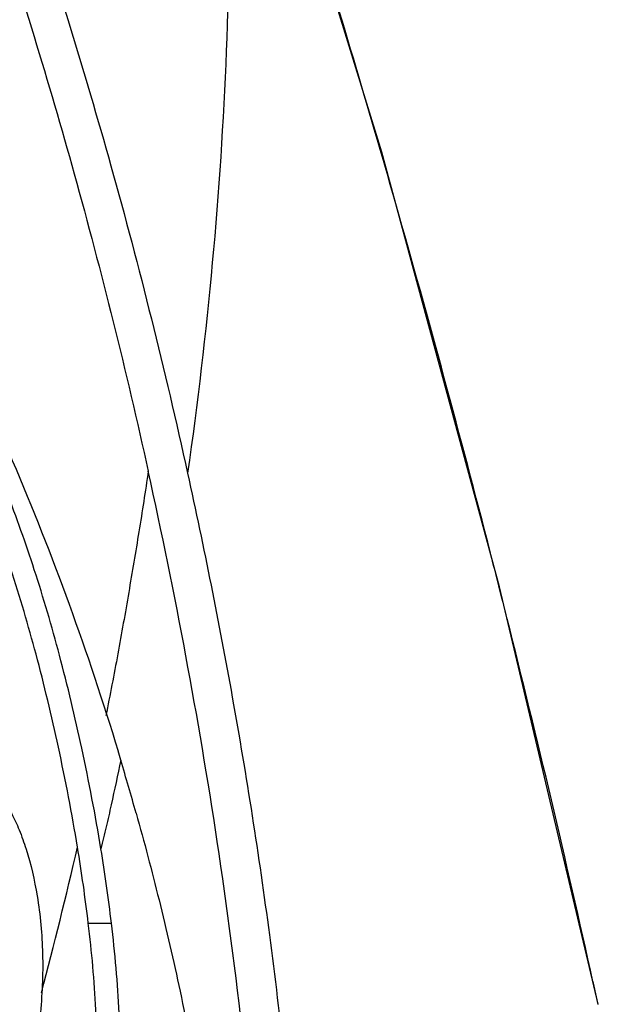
# Model space of a CAD drawing. Header units: millimetres. Extents: x 537 to 2248, y 801 to 1949.
# Tile 73 of 80: x 1978 to 1992, y 1336 to 1360. Entities that reach past the tile are written whole.
import ezdxf

# ---------------------------------------------------------------- set-up
doc = ezdxf.new("R2010")
doc.units = ezdxf.units.MM
doc.header["$LTSCALE"] = 16.335
doc.layers.get('0').update_dxf_attribs({"linetype": 'CONTINUOUS'})

msp = doc.modelspace()

# ---------------------------------------------------------------- linework, layer by layer
at = {"color": 7, "linetype": 'Continuous'}
for p, q in [((1986.475, 1356.791), (1983.35, 1367.007)), ((1979.422, 1338.246), (1979.979, 1338.246)), ((1991.579, 1336.73), (1991.555, 1336.84)), ((1991.676, 1336.293), (1991.579, 1336.73))]:
    msp.add_line(p, q, dxfattribs=at)
msp.add_lwpolyline([(1991.682, 1336.295), (1989.309, 1346.338), (1986.475, 1356.791)], dxfattribs=at)
for centre, radius, start, end in [((1660.525, 1262.429), 339.316, 16.38792, 17.63693), ((1665.19, 1263.807), 334.453, 15.92062, 16.38699), ((1672.252, 1265.789), 327.118, 14.40154, 15.92612), ((1677.227, 1267.077), 321.978, 14.109, 14.39973), ((1684.424, 1268.846), 314.567, 12.48303, 14.11596), ((1913.966, 1322.336), 69.142, 16.66844, 16.85831), ((1911.582, 1321.623), 71.63, 15.60451, 16.66764), ((1870.164, 1365.268), 111.873, 345.13828, 346.98554), ((1939.269, 1333.497), 40.433, 6.7457, 9.3624), ((1939.881, 1333.505), 40.377, 6.7436, 9.308)]:
    msp.add_arc(centre, radius, start, end, dxfattribs=at)
for points, knots in [([(1960.886, 1388.09), (1961.447, 1387.967), (1962.577, 1387.496), (1964.128, 1386.396), (1965.628, 1384.965), (1967.081, 1383.258), (1968.488, 1381.316), (1970.353, 1378.376), (1972.547, 1374.244), (1974.948, 1368.776), (1977.168, 1362.732), (1979.187, 1356.133), (1980.334, 1351.519), (1980.863, 1349.121)], [0, 0, 0, 0, 0.038238, 0.080212, 0.1262, 0.176001, 0.229314, 0.285869, 0.407787, 0.540513, 0.683406, 0.836426, 1, 1, 1, 1]), ([(1960.91, 1388.191), (1961.194, 1388.191), (1961.771, 1388.126), (1962.615, 1387.866), (1963.444, 1387.473), (1964.555, 1386.775), (1965.901, 1385.637), (1967.425, 1383.986), (1968.901, 1382.066), (1970.329, 1379.914), (1971.71, 1377.558), (1973.528, 1374.092), (1975.661, 1369.333), (1977.975, 1363.124), (1980.076, 1356.318), (1981.264, 1351.549), (1981.809, 1349.068)], [0, 0, 0, 0, 0.018522, 0.037526, 0.057353, 0.078174, 0.122925, 0.171792, 0.224476, 0.280661, 0.340072, 0.402499, 0.535779, 0.679764, 0.834354, 1, 1, 1, 1]), ([(1982.603, 1369.189), (1982.828, 1365.875), (1982.912, 1359.14), (1982.29, 1352.434), (1981.809, 1349.068)], [0, 0, 0, 0, 0.494116, 1, 1, 1, 1]), ([(1979.163, 1340.074), (1979.031, 1340.881), (1978.729, 1342.437), (1978.198, 1344.67), (1977.595, 1346.725), (1976.919, 1348.622), (1976.225, 1350.417), (1975.289, 1352.683), (1974.528, 1354.331), (1973.988, 1355.391)], [0, 0, 0, 0, 0.151103, 0.292761, 0.424283, 0.546739, 0.664832, 0.779987, 1, 1, 1, 1]), ([(1979.726, 1340.036), (1979.594, 1340.845), (1979.293, 1342.405), (1978.762, 1344.645), (1978.158, 1346.706), (1977.481, 1348.607), (1976.785, 1350.407), (1975.847, 1352.678), (1975.084, 1354.328), (1974.543, 1355.391)], [0, 0, 0, 0, 0.151177, 0.292879, 0.424447, 0.546903, 0.664959, 0.780075, 1, 1, 1, 1]), ([(1974.691, 1355.468), (1975.73, 1353.473), (1977.796, 1349.214), (1979.418, 1344.761), (1980.137, 1342.387)], [0, 0, 0, 0, 0.475586, 1, 1, 1, 1]), ([(1981.809, 1349.068), (1982.203, 1347.279), (1982.939, 1343.592), (1983.837, 1337.868), (1984.485, 1331.802), (1984.714, 1326.532), (1984.602, 1322.207), (1984.32, 1319.002), (1983.806, 1316.028), (1983.051, 1313.49), (1982.088, 1311.544), (1980.977, 1310.235), (1979.781, 1309.526), (1978.958, 1309.391), (1978.576, 1309.391)], [0, 0, 0, 0, 0.129765, 0.266285, 0.410251, 0.561771, 0.639519, 0.716621, 0.789479, 0.852964, 0.903582, 0.942245, 0.972925, 1, 1, 1, 1]), ([(1980.863, 1349.121), (1980.794, 1348.634), (1980.641, 1347.66), (1980.394, 1346.194), (1980.135, 1344.719), (1979.945, 1343.734), (1979.846, 1343.242)], [0, 0, 0, 0, 0.247238, 0.495611, 0.747439, 1, 1, 1, 1]), ([(1983.581, 1330.404), (1983.48, 1332.081), (1983.193, 1335.359), (1982.368, 1341.616), (1981.513, 1346.17), (1980.863, 1349.121)], [0, 0, 0, 0, 0.26627, 0.521193, 1, 1, 1, 1]), ([(1980.203, 1342.168), (1980.128, 1341.81), (1980.015, 1341.274), (1979.853, 1340.563), (1979.767, 1340.212), (1979.726, 1340.036)], [0, 0, 0, 0, 0.502674, 0.751878, 1, 1, 1, 1]), ([(1976.724, 1341.654), (1976.802, 1341.654), (1976.97, 1341.615), (1977.195, 1341.451), (1977.402, 1341.202), (1977.594, 1340.875), (1977.773, 1340.476), (1978.007, 1339.821), (1978.234, 1338.827), (1978.355, 1337.474), (1978.295, 1336.034), (1978.059, 1334.677), (1977.809, 1333.838), (1977.66, 1333.464)], [0, 0, 0, 0, 0.026588, 0.056857, 0.093186, 0.136261, 0.185901, 0.241648, 0.373236, 0.531852, 0.70305, 0.862748, 1, 1, 1, 1]), ([(1980.573, 1340.891), (1980.766, 1340.199), (1981.141, 1338.777), (1981.654, 1336.564), (1982.021, 1334.618), (1982.26, 1332.961), (1982.404, 1331.625), (1982.498, 1330.217), (1982.489, 1328.776), (1982.359, 1327.6), (1982.171, 1326.749), (1981.972, 1326.111), (1981.707, 1325.606), (1981.384, 1325.265), (1981.098, 1325.052), (1980.728, 1324.88), (1980.415, 1324.839), (1980.265, 1324.839)], [0, 0, 0, 0, 0.124828, 0.255447, 0.394561, 0.468582, 0.546215, 0.628043, 0.713571, 0.796202, 0.832959, 0.864823, 0.912199, 0.930161, 0.945944, 0.974025, 1, 1, 1, 1]), ([(1979.618, 1335.431), (1979.618, 1335.675), (1979.597, 1336.617), (1979.504, 1337.555), (1979.422, 1338.246)], [0, 0, 0, 0, 0.260119, 1, 1, 1, 1]), ([(1980.085, 1333.779), (1980.172, 1334.541), (1980.21, 1336.04), (1980.064, 1337.526), (1979.979, 1338.246)], [0, 0, 0, 0, 0.514279, 1, 1, 1, 1])]:
    msp.add_open_spline(points, degree=3, knots=knots, dxfattribs=at)

doc.saveas('drawing.dxf')
